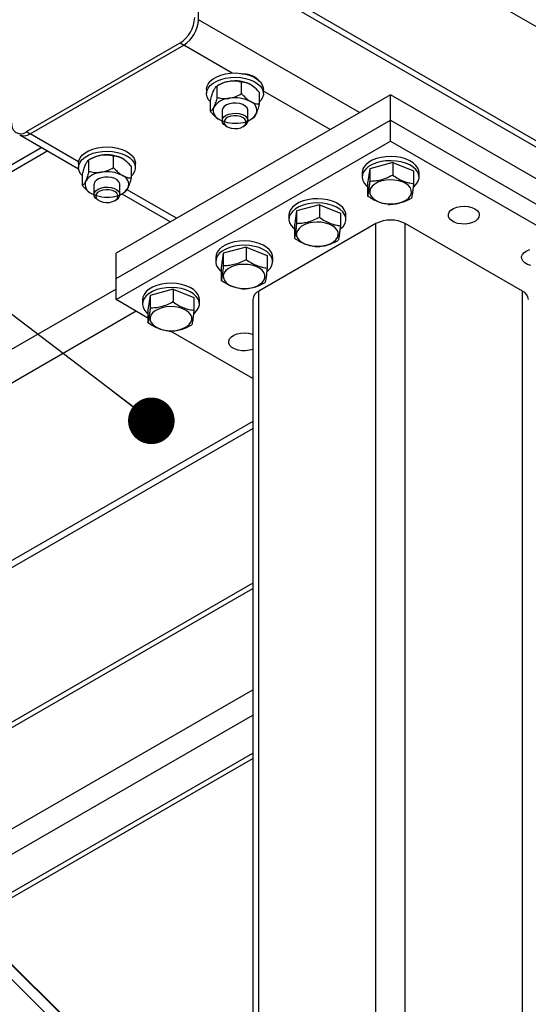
# Model space of a CAD drawing. Header units: millimetres. Extents: x 5 to 415, y 5 to 292.
# Tile 23 of 36: x 224 to 235, y 252 to 274. Entities that reach past the tile are written whole.
import ezdxf

# ---------------------------------------------------------------- set-up
doc = ezdxf.new("R2010")
doc.units = ezdxf.units.MM
doc.layers.add('NOTES', color=6, linetype='Continuous')
doc.layers.add('TRAIT-FORT', color=4, linetype='Continuous', lineweight=25)
doc.dimstyles.new('SLDDIMSTYLE2', dxfattribs={"dimtxt": 0.18, "dimasz": 1, "dimexe": 0, "dimexo": 0.0625, "dimgap": 0, "dimtad": 0, "dimtih": 1, "dimtoh": 1, "dimdec": 0, "dimrnd": 1e-09, "dimzin": 0, "dimdsep": 46, "dimtxsty": 'Standard', "dimblk1": 'DOT', "dimblk2": 'DOT', "dimsah": 1, "dimcen": 0.09, "dimadec": 0, "dimazin": 0, "dimtfac": 1, "dimtdec": 0, "dimtofl": 0, "dimtmove": 0, "dimatfit": 3, "dimldrblk": 'DOT', "dimfxl": 1, "dimfrac": 2, "dimtolj": 1, "dimtzin": 0, "dimarcsym": 0})

# ---------------------------------------------------------------- blocks, each defined once
blk = doc.blocks.new('_Dot')
at = {"color": 0, "linetype": 'ByBlock', "lineweight": -2}
blk.add_line((-0.5, 0), (-1, 0), dxfattribs=at)
at = {"color": 0, "linetype": 'ByBlock', "const_width": 0.5}
blk.add_lwpolyline([(-0.25, 0, 1), (0.25, 0, 1)], format="xyb", close=True, dxfattribs=at)

msp = doc.modelspace()

# ---------------------------------------------------------------- linework, layer by layer
at = {"layer": 'TRAIT-FORT', "color": 4, "linetype": 'Continuous', "lineweight": 25}
for p, q in [((227.774, 273.617), (227.774, 277.427)), ((228.678, 277.132), (280.925, 246.971)), ((228.56, 274.615), (280.807, 244.453)), ((228.678, 274.683), (280.925, 244.521)), ((231.231, 271.621), (227.774, 273.617)), ((224.082, 271.213), (227.381, 273.118)), ((227.381, 273.118), (227.46, 273.072)), ((224.16, 271.167), (227.46, 273.072)), ((228.502, 272.471), (227.46, 273.072)), ((228.701, 272.03), (228.701, 272.274)), ((227.949, 272.12), (227.949, 272.029)), ((228.226, 272.222), (228.174, 272.192)), ((228.174, 271.948), (228.174, 272.192)), ((229.087, 271.807), (229.087, 272.051)), ((229.171, 272.029), (229.171, 272.12)), ((230.603, 271.258), (229.171, 272.085)), ((231.899, 272.006), (226.007, 268.605)), ((228.033, 271.644), (228.033, 271.888)), ((231.899, 271.462), (231.899, 272.006)), ((237.792, 268.605), (231.899, 272.006)), ((228.282, 271.666), (228.282, 271.448)), ((228.838, 271.448), (228.838, 271.666)), ((226.007, 268.06), (231.899, 271.462)), ((228.894, 271.473), (228.946, 271.503)), ((231.899, 271.008), (231.899, 271.462)), ((231.899, 271.462), (237.792, 268.06)), ((224.082, 271.213), (224.16, 271.167)), ((228.364, 271.335), (228.391, 271.319)), ((228.729, 271.319), (228.756, 271.335)), ((223.938, 271.145), (225.201, 270.416)), ((225.202, 270.566), (224.16, 271.167)), ((226.007, 267.607), (231.899, 271.008)), ((231.899, 271.008), (237.792, 267.607)), ((224.54, 270.798), (194.187, 253.275)), ((224.41, 270.873), (194.279, 253.479)), ((225.476, 270.634), (225.424, 270.605)), ((225.425, 270.361), (225.425, 270.605)), ((225.951, 270.442), (225.951, 270.686)), ((231.944, 270.551), (231.451, 270.417)), ((231.944, 270.551), (231.944, 270.279)), ((231.944, 270.551), (232.392, 270.372)), ((225.199, 270.532), (225.199, 270.442)), ((226.337, 270.22), (226.337, 270.463)), ((226.421, 270.442), (226.421, 270.532)), ((231.451, 270.417), (231.406, 270.103)), ((231.451, 270.417), (231.451, 270.145)), ((232.392, 270.372), (232.392, 270.1)), ((225.283, 270.057), (225.283, 270.301)), ((231.288, 270.328), (231.288, 270.237)), ((232.51, 270.237), (232.51, 270.328)), ((225.532, 270.079), (225.532, 269.861)), ((226.088, 269.861), (226.088, 270.079)), ((226.144, 269.886), (226.196, 269.916)), ((227.303, 269.353), (226.243, 269.965)), ((231.406, 270.103), (231.406, 269.831)), ((225.614, 269.748), (225.641, 269.732)), ((225.979, 269.732), (226.007, 269.748)), ((226.132, 269.879), (227.173, 269.278)), ((229.88, 269.51), (229.835, 269.196)), ((230.373, 269.644), (229.88, 269.51)), ((229.88, 269.51), (229.88, 269.238)), ((230.373, 269.644), (230.373, 269.372)), ((230.373, 269.644), (230.821, 269.465)), ((229.717, 269.421), (229.717, 269.33)), ((230.821, 269.465), (230.821, 269.193)), ((230.939, 269.33), (230.939, 269.421)), ((231.585, 269.24), (229.071, 267.788)), ((229.835, 269.196), (229.835, 268.924)), ((231.585, 243.292), (231.585, 269.24)), ((232.213, 243.292), (232.213, 269.24)), ((234.728, 267.788), (232.213, 269.24)), ((228.802, 268.737), (228.308, 268.603)), ((228.802, 268.737), (228.802, 268.465)), ((228.802, 268.737), (229.25, 268.557)), ((226.007, 268.06), (226.007, 268.605)), ((228.145, 268.514), (228.145, 268.423)), ((228.308, 268.603), (228.263, 268.289)), ((228.308, 268.603), (228.308, 268.331)), ((229.25, 268.557), (229.25, 268.285)), ((229.368, 268.423), (229.368, 268.514)), ((228.263, 268.289), (228.263, 268.017)), ((226.007, 267.607), (226.007, 268.06)), ((226.007, 267.834), (194.855, 249.85)), ((227.23, 267.83), (226.737, 267.695)), ((227.23, 267.83), (227.23, 267.558)), ((227.23, 267.83), (227.678, 267.65)), ((226.692, 267.211), (226.007, 267.607)), ((226.574, 267.607), (226.574, 267.516)), ((226.737, 267.695), (226.692, 267.382)), ((226.737, 267.695), (226.737, 267.423)), ((227.678, 267.65), (227.678, 267.378)), ((227.796, 267.516), (227.796, 267.607)), ((228.941, 267.607), (228.941, 241.659)), ((229.071, 241.84), (229.071, 267.788)), ((234.728, 241.84), (234.728, 267.788)), ((226.692, 267.382), (226.692, 267.11)), ((226.439, 267.357), (195.483, 249.487)), ((228.941, 265.913), (227.174, 266.933)), ((228.941, 264.992), (223.178, 261.665)), ((223.178, 261.515), (228.941, 264.842)), ((228.941, 261.522), (220.453, 256.623)), ((220.525, 256.551), (228.941, 261.409)), ((227.892, 248.92), (217.184, 259.543)), ((221.913, 255.175), (228.941, 259.232)), ((227.892, 249.229), (217.93, 259.112)), ((227.892, 249.243), (217.987, 259.069)), ((222.26, 254.831), (228.941, 258.688)), ((222.78, 254.315), (228.941, 257.871)), ((222.852, 254.243), (228.941, 257.759))]:
    msp.add_line(p, q, dxfattribs=at)
at = {"layer": 'TRAIT-FORT', "color": 4, "linetype": 'Continuous', "lineweight": 25, "flags": 128}
for points in [[(227.949, 272.12), (227.956, 272.175), (227.983, 272.236), (228.028, 272.294), (228.091, 272.346), (228.168, 272.391), (228.258, 272.427), (228.358, 272.453), (228.464, 272.468), (228.574, 272.473), (228.683, 272.465), (228.788, 272.447), (228.885, 272.419), (228.972, 272.38), (229.046, 272.334), (229.104, 272.28), (229.145, 272.221), (229.167, 272.159), (229.171, 272.12)], [(228.033, 271.85), (227.993, 271.898), (227.961, 271.958), (227.949, 272.021), (227.956, 272.084), (227.983, 272.146), (228.028, 272.203), (228.091, 272.255), (228.168, 272.3), (228.258, 272.336), (228.358, 272.362), (228.464, 272.378), (228.574, 272.382), (228.683, 272.375), (228.788, 272.357), (228.885, 272.328), (228.972, 272.29), (229.046, 272.243), (229.104, 272.189), (229.145, 272.131), (229.167, 272.069), (229.17, 272.005), (229.153, 271.943), (229.116, 271.883), (229.087, 271.85)], [(228.838, 271.666), (228.836, 271.683), (228.818, 271.725), (228.781, 271.763), (228.728, 271.794), (228.662, 271.815), (228.588, 271.826), (228.513, 271.824), (228.441, 271.811), (228.377, 271.787), (228.328, 271.754), (228.295, 271.715), (228.282, 271.672), (228.282, 271.666)], [(228.364, 271.335), (228.323, 271.365), (228.293, 271.405), (228.282, 271.448), (228.292, 271.491), (228.322, 271.531), (228.37, 271.565), (228.431, 271.591), (228.503, 271.605), (228.578, 271.608), (228.652, 271.6), (228.719, 271.58), (228.775, 271.55), (228.814, 271.513), (228.835, 271.471), (228.835, 271.427), (228.835, 271.427)], [(228.797, 271.398), (228.796, 271.439), (228.773, 271.479), (228.732, 271.512), (228.676, 271.537), (228.609, 271.552), (228.538, 271.554), (228.469, 271.544), (228.408, 271.523), (228.36, 271.493), (228.331, 271.455), (228.321, 271.414), (228.333, 271.374), (228.365, 271.337), (228.414, 271.307), (228.476, 271.288), (228.546, 271.279), (228.617, 271.283), (228.683, 271.298), (228.738, 271.325), (228.777, 271.359), (228.797, 271.398)], [(225.199, 270.532), (225.207, 270.588), (225.233, 270.649), (225.279, 270.706), (225.341, 270.758), (225.418, 270.803), (225.509, 270.839), (225.608, 270.865), (225.715, 270.881), (225.824, 270.885), (225.933, 270.878), (226.038, 270.86), (226.135, 270.831), (226.222, 270.793), (226.296, 270.746), (226.355, 270.693), (226.395, 270.634), (226.417, 270.572), (226.421, 270.532)], [(225.283, 270.263), (225.243, 270.31), (225.211, 270.371), (225.199, 270.434), (225.207, 270.497), (225.233, 270.558), (225.279, 270.616), (225.341, 270.668), (225.418, 270.712), (225.509, 270.748), (225.608, 270.775), (225.715, 270.79), (225.824, 270.794), (225.933, 270.787), (226.038, 270.769), (226.135, 270.74), (226.222, 270.702), (226.296, 270.655), (226.355, 270.602), (226.395, 270.543), (226.417, 270.481), (226.42, 270.418), (226.403, 270.355), (226.367, 270.296), (226.337, 270.263)], [(232.51, 270.328), (232.506, 270.37), (232.483, 270.432), (232.442, 270.49), (232.383, 270.544), (232.309, 270.59), (232.221, 270.628), (232.123, 270.656), (232.018, 270.674), (231.909, 270.681), (231.8, 270.676), (231.694, 270.66), (231.594, 270.634), (231.505, 270.598), (231.428, 270.553), (231.366, 270.5), (231.321, 270.443), (231.295, 270.381), (231.288, 270.328)], [(232.386, 270.024), (232.404, 270.038), (232.457, 270.093), (232.493, 270.153), (232.509, 270.216), (232.506, 270.279), (232.483, 270.341), (232.442, 270.399), (232.383, 270.453), (232.309, 270.499), (232.221, 270.537), (232.123, 270.566), (232.018, 270.583), (231.909, 270.59), (231.8, 270.585), (231.694, 270.57), (231.594, 270.543), (231.505, 270.507), (231.428, 270.462), (231.366, 270.41), (231.321, 270.352), (231.295, 270.29), (231.288, 270.227), (231.301, 270.165), (231.333, 270.104), (231.384, 270.048), (231.406, 270.029)], [(226.088, 270.079), (226.086, 270.095), (226.069, 270.138), (226.031, 270.176), (225.978, 270.207), (225.912, 270.228), (225.839, 270.238), (225.763, 270.237), (225.691, 270.224), (225.628, 270.2), (225.578, 270.167), (225.545, 270.127), (225.533, 270.084), (225.532, 270.079)], [(232.346, 269.898), (232.344, 269.953), (232.323, 270.005), (232.283, 270.054), (232.226, 270.097), (232.155, 270.133), (232.073, 270.159), (231.983, 270.174), (231.889, 270.179), (231.796, 270.172), (231.708, 270.154), (231.628, 270.126), (231.559, 270.089), (231.506, 270.044), (231.47, 269.994), (231.452, 269.941), (231.454, 269.887), (231.476, 269.834), (231.516, 269.785), (231.572, 269.742), (231.643, 269.707), (231.726, 269.681), (231.815, 269.665), (231.909, 269.661), (232.002, 269.668), (232.09, 269.686), (232.171, 269.714), (232.239, 269.751), (232.292, 269.795), (232.329, 269.845), (232.346, 269.898)], [(225.614, 269.748), (225.573, 269.777), (225.543, 269.817), (225.532, 269.86), (225.542, 269.904), (225.572, 269.944), (225.62, 269.978), (225.681, 270.003), (225.753, 270.018), (225.828, 270.021), (225.902, 270.012), (225.97, 269.992), (226.025, 269.963), (226.065, 269.925), (226.085, 269.883), (226.085, 269.84), (226.085, 269.84)], [(226.047, 269.811), (226.046, 269.852), (226.024, 269.891), (225.983, 269.925), (225.926, 269.95), (225.859, 269.964), (225.788, 269.967), (225.719, 269.957), (225.658, 269.936), (225.611, 269.905), (225.581, 269.868), (225.571, 269.827), (225.583, 269.786), (225.615, 269.75), (225.664, 269.72), (225.727, 269.7), (225.796, 269.692), (225.867, 269.695), (225.933, 269.711), (225.988, 269.737), (226.027, 269.771), (226.047, 269.811)], [(230.939, 269.421), (230.935, 269.463), (230.912, 269.525), (230.871, 269.583), (230.812, 269.636), (230.737, 269.683), (230.65, 269.721), (230.552, 269.749), (230.447, 269.767), (230.338, 269.774), (230.228, 269.769), (230.122, 269.753), (230.023, 269.727), (229.933, 269.69), (229.856, 269.645), (229.794, 269.593), (229.75, 269.535), (229.724, 269.474), (229.717, 269.421)], [(230.815, 269.117), (230.832, 269.131), (230.886, 269.186), (230.921, 269.246), (230.938, 269.309), (230.935, 269.372), (230.912, 269.434), (230.871, 269.492), (230.812, 269.546), (230.737, 269.592), (230.65, 269.63), (230.552, 269.658), (230.447, 269.676), (230.338, 269.683), (230.228, 269.678), (230.122, 269.663), (230.023, 269.636), (229.933, 269.6), (229.856, 269.555), (229.794, 269.502), (229.75, 269.445), (229.724, 269.383), (229.717, 269.32), (229.73, 269.257), (229.762, 269.197), (229.812, 269.141), (229.835, 269.122)], [(233.706, 269.557), (233.757, 269.519), (233.791, 269.475), (233.804, 269.427), (233.796, 269.379), (233.767, 269.334), (233.72, 269.294), (233.658, 269.262), (233.583, 269.24), (233.502, 269.229), (233.418, 269.231), (233.338, 269.244), (233.266, 269.269), (233.207, 269.303), (233.165, 269.345), (233.141, 269.391), (233.139, 269.439), (233.157, 269.486), (233.195, 269.529), (233.25, 269.565), (233.319, 269.592), (233.398, 269.609), (233.481, 269.613), (233.563, 269.606), (233.64, 269.587), (233.706, 269.557)], [(230.775, 268.991), (230.773, 269.045), (230.751, 269.098), (230.711, 269.147), (230.655, 269.19), (230.583, 269.226), (230.501, 269.252), (230.411, 269.267), (230.318, 269.272), (230.225, 269.265), (230.136, 269.247), (230.056, 269.219), (229.988, 269.182), (229.934, 269.137), (229.898, 269.087), (229.881, 269.034), (229.883, 268.98), (229.904, 268.927), (229.944, 268.878), (230.001, 268.835), (230.072, 268.8), (230.154, 268.774), (230.244, 268.758), (230.338, 268.754), (230.431, 268.761), (230.519, 268.778), (230.599, 268.807), (230.668, 268.844), (230.721, 268.888), (230.757, 268.938), (230.775, 268.991)], [(229.368, 268.514), (229.363, 268.556), (229.341, 268.617), (229.299, 268.676), (229.24, 268.729), (229.166, 268.776), (229.078, 268.814), (228.98, 268.842), (228.875, 268.86), (228.766, 268.867), (228.657, 268.862), (228.551, 268.846), (228.452, 268.82), (228.362, 268.783), (228.285, 268.738), (228.223, 268.686), (228.178, 268.628), (228.152, 268.567), (228.145, 268.514)], [(229.243, 268.21), (229.261, 268.224), (229.314, 268.279), (229.35, 268.339), (229.366, 268.402), (229.363, 268.465), (229.341, 268.527), (229.299, 268.585), (229.24, 268.639), (229.166, 268.685), (229.078, 268.723), (228.98, 268.751), (228.875, 268.769), (228.766, 268.776), (228.657, 268.771), (228.551, 268.755), (228.452, 268.729), (228.362, 268.693), (228.285, 268.648), (228.223, 268.595), (228.178, 268.538), (228.152, 268.476), (228.146, 268.413), (228.158, 268.35), (228.191, 268.29), (228.241, 268.234), (228.263, 268.215)], [(234.909, 268.337), (234.837, 268.362), (234.778, 268.396), (234.736, 268.437), (234.713, 268.484), (234.71, 268.532), (234.728, 268.579), (234.766, 268.622), (234.821, 268.658), (234.89, 268.685)], [(229.203, 268.084), (229.201, 268.138), (229.18, 268.191), (229.14, 268.24), (229.083, 268.283), (229.012, 268.318), (228.93, 268.344), (228.84, 268.36), (228.747, 268.365), (228.654, 268.358), (228.565, 268.34), (228.485, 268.312), (228.417, 268.275), (228.363, 268.23), (228.327, 268.18), (228.309, 268.127), (228.311, 268.073), (228.333, 268.02), (228.373, 267.971), (228.43, 267.928), (228.501, 267.893), (228.583, 267.867), (228.673, 267.851), (228.766, 267.847), (228.859, 267.854), (228.948, 267.871), (229.028, 267.899), (229.096, 267.937), (229.15, 267.981), (229.186, 268.031), (229.203, 268.084)], [(227.796, 267.607), (227.792, 267.648), (227.769, 267.71), (227.728, 267.769), (227.669, 267.822), (227.595, 267.869), (227.507, 267.907), (227.409, 267.935), (227.304, 267.953), (227.195, 267.959), (227.086, 267.955), (226.98, 267.939), (226.88, 267.913), (226.791, 267.876), (226.714, 267.831), (226.652, 267.779), (226.607, 267.721), (226.581, 267.66), (226.574, 267.607)], [(227.672, 267.303), (227.69, 267.317), (227.743, 267.372), (227.779, 267.432), (227.795, 267.494), (227.792, 267.558), (227.769, 267.62), (227.728, 267.678), (227.669, 267.731), (227.595, 267.778), (227.507, 267.816), (227.409, 267.844), (227.304, 267.862), (227.195, 267.869), (227.086, 267.864), (226.98, 267.848), (226.88, 267.822), (226.791, 267.785), (226.714, 267.74), (226.652, 267.688), (226.607, 267.631), (226.581, 267.569), (226.574, 267.506), (226.587, 267.443), (226.619, 267.383), (226.67, 267.327), (226.692, 267.308)], [(227.632, 267.177), (227.63, 267.231), (227.609, 267.284), (227.569, 267.333), (227.512, 267.376), (227.441, 267.411), (227.359, 267.437), (227.269, 267.453), (227.175, 267.457), (227.082, 267.451), (226.994, 267.433), (226.914, 267.405), (226.845, 267.368), (226.792, 267.323), (226.755, 267.273), (226.738, 267.22), (226.74, 267.166), (226.762, 267.113), (226.802, 267.064), (226.858, 267.021), (226.929, 266.986), (227.012, 266.96), (227.101, 266.944), (227.195, 266.94), (227.288, 266.946), (227.376, 266.964), (227.457, 266.992), (227.525, 267.029), (227.578, 267.074), (227.615, 267.124), (227.632, 267.177)], [(228.941, 266.539), (228.869, 266.519), (228.788, 266.508), (228.704, 266.51), (228.624, 266.523), (228.552, 266.548), (228.493, 266.582), (228.45, 266.623), (228.427, 266.67), (228.425, 266.718), (228.443, 266.765), (228.481, 266.808), (228.536, 266.844), (228.605, 266.871), (228.684, 266.887), (228.767, 266.892), (228.849, 266.884), (228.926, 266.865), (228.941, 266.86)]]:
    msp.add_lwpolyline(points, dxfattribs=at)
at = {"layer": 'TRAIT-FORT', "color": 4, "linetype": 'Continuous', "lineweight": 25}
for centre, radius, start, end in [((227.013, 273.693), 0.683, 302.6055, 357.3945), ((227.092, 273.648), 0.683, 302.6055, 357.3945), ((228.52, 271.693), 0.605, 97.8002, 119.0724), ((228.561, 271.578), 0.725, 62.6428, 99.7711), ((228.464, 271.499), 0.431, 93.4335, 146.5611), ((228.561, 271.215), 0.725, 62.6428, 99.7711), ((228.82, 271.665), 0.208, 340.539, 69.2579), ((228.3, 271.668), 0.208, 160.539, 249.2579), ((223.959, 271.363), 0.194, 170.786, 309.2033), ((228.559, 272.117), 0.725, 242.6428, 279.7711), ((228.656, 271.833), 0.431, 273.4335, 326.5611), ((228.683, 271.478), 0.161, 297.2451, 341.5947), ((224.03, 271.349), 0.224, 245.6929, 305.6176), ((225.77, 270.106), 0.605, 97.8002, 119.0724), ((225.811, 269.991), 0.725, 62.6428, 99.7711), ((225.714, 269.912), 0.431, 93.4335, 146.5611), ((225.811, 269.628), 0.725, 62.6428, 99.7711), ((225.55, 270.08), 0.208, 160.539, 249.2579), ((226.071, 270.077), 0.208, 340.539, 69.2579), ((225.907, 270.246), 0.431, 273.4335, 326.5611), ((225.809, 270.53), 0.725, 242.6428, 279.7711), ((225.933, 269.89), 0.161, 297.2451, 341.5947), ((231.899, 268.633), 0.683, 62.6097, 117.3903), ((229.163, 267.585), 0.224, 114.3747, 174.3052), ((234.635, 267.585), 0.224, 5.6948, 65.6253)]:
    msp.add_arc(centre, radius, start, end, dxfattribs=at)
for points, knots in [([(228.703, 272.458), (228.706, 272.458), (228.769, 272.458), (228.884, 272.439), (229.006, 272.387), (229.046, 272.332), (229.057, 272.317)], [0, 0, 0, 0, 0.017707, 0.41717, 0.844363, 1, 1, 1, 1]), ([(228.438, 272.292), (228.391, 272.282), (228.3, 272.261), (228.216, 272.215), (228.174, 272.192)], [0, 0, 0, 0, 0.503999, 1, 1, 1, 1]), ([(228.701, 272.274), (228.683, 272.278), (228.648, 272.287), (228.591, 272.296), (228.532, 272.3), (228.48, 272.298), (228.449, 272.294), (228.438, 272.292)], [0, 0, 0, 0, 0.2155167, 0.4322256, 0.6544567, 0.8796869, 1, 1, 1, 1]), ([(228.894, 272.222), (228.891, 272.224), (228.865, 272.239), (228.814, 272.26), (228.753, 272.272), (228.716, 272.273), (228.701, 272.274)], [0, 0, 0, 0, 0.044559, 0.393239, 0.754435, 1, 1, 1, 1]), ([(228.033, 271.888), (228.043, 271.923), (228.063, 271.993), (228.087, 272.062), (228.101, 272.093), (228.104, 272.1)], [0, 0, 0, 0, 0.432385, 0.879553, 1, 1, 1, 1]), ([(228.104, 272.1), (228.116, 272.123), (228.141, 272.169), (228.163, 272.184), (228.174, 272.192)], [0, 0, 0, 0, 0.503999, 1, 1, 1, 1]), ([(228.438, 271.93), (228.484, 271.94), (228.576, 271.961), (228.66, 272.007), (228.701, 272.03)], [0, 0, 0, 0, 0.503999, 1, 1, 1, 1]), ([(228.701, 272.03), (228.716, 272.013), (228.752, 271.973), (228.813, 271.914), (228.864, 271.877), (228.891, 271.861), (228.894, 271.859)], [0, 0, 0, 0, 0.245569, 0.595239, 0.955441, 1, 1, 1, 1]), ([(229.087, 272.051), (229.064, 272.076), (229.003, 272.145), (228.936, 272.192), (228.894, 272.222)], [0, 0, 0, 0, 0.370627, 1, 1, 1, 1]), ([(228.174, 271.948), (228.165, 271.914), (228.145, 271.843), (228.121, 271.774), (228.107, 271.743), (228.104, 271.737)], [0, 0, 0, 0, 0.4323846, 0.8795531, 1, 1, 1, 1]), ([(228.174, 271.948), (228.21, 271.94), (228.284, 271.923), (228.375, 271.921), (228.427, 271.928), (228.438, 271.93)], [0, 0, 0, 0, 0.432385, 0.879553, 1, 1, 1, 1]), ([(228.894, 271.859), (228.936, 271.84), (229.003, 271.81), (229.064, 271.808), (229.087, 271.807)], [0, 0, 0, 0, 0.629373, 1, 1, 1, 1]), ([(228.104, 271.737), (228.091, 271.713), (228.067, 271.667), (228.044, 271.652), (228.033, 271.644)], [0, 0, 0, 0, 0.5039994, 1, 1, 1, 1]), ([(228.033, 271.644), (228.048, 271.628), (228.084, 271.587), (228.145, 271.529), (228.196, 271.491), (228.223, 271.475), (228.226, 271.473)], [0, 0, 0, 0, 0.245569, 0.595239, 0.955441, 1, 1, 1, 1]), ([(229.016, 271.596), (229.029, 271.626), (229.053, 271.686), (229.076, 271.767), (229.087, 271.807)], [0, 0, 0, 0, 0.503999, 1, 1, 1, 1]), ([(228.946, 271.503), (228.95, 271.506), (228.96, 271.513), (228.975, 271.527), (228.991, 271.548), (229.005, 271.572), (229.013, 271.589), (229.016, 271.596)], [0, 0, 0, 0, 0.215517, 0.432226, 0.654457, 0.879687, 1, 1, 1, 1]), ([(225.354, 270.512), (225.366, 270.536), (225.391, 270.582), (225.413, 270.597), (225.425, 270.605)], [0, 0, 0, 0, 0.503999, 1, 1, 1, 1]), ([(225.688, 270.705), (225.642, 270.694), (225.55, 270.673), (225.466, 270.627), (225.425, 270.605)], [0, 0, 0, 0, 0.503999, 1, 1, 1, 1]), ([(225.951, 270.686), (225.933, 270.691), (225.898, 270.699), (225.841, 270.708), (225.782, 270.712), (225.731, 270.711), (225.699, 270.706), (225.688, 270.705)], [0, 0, 0, 0, 0.2155167, 0.4322256, 0.6544567, 0.8796869, 1, 1, 1, 1]), ([(226.144, 270.634), (226.141, 270.636), (226.115, 270.651), (226.064, 270.672), (226.003, 270.685), (225.966, 270.686), (225.951, 270.686)], [0, 0, 0, 0, 0.044559, 0.393239, 0.754435, 1, 1, 1, 1]), ([(226.337, 270.463), (226.314, 270.489), (226.254, 270.557), (226.186, 270.605), (226.144, 270.634)], [0, 0, 0, 0, 0.370627, 1, 1, 1, 1]), ([(225.283, 270.301), (225.293, 270.335), (225.313, 270.406), (225.337, 270.475), (225.351, 270.506), (225.354, 270.512)], [0, 0, 0, 0, 0.432385, 0.879553, 1, 1, 1, 1]), ([(225.425, 270.361), (225.415, 270.326), (225.395, 270.256), (225.371, 270.187), (225.357, 270.156), (225.354, 270.149)], [0, 0, 0, 0, 0.4323846, 0.8795531, 1, 1, 1, 1]), ([(225.425, 270.361), (225.461, 270.353), (225.534, 270.336), (225.625, 270.334), (225.677, 270.341), (225.688, 270.342)], [0, 0, 0, 0, 0.432385, 0.879553, 1, 1, 1, 1]), ([(225.688, 270.342), (225.734, 270.353), (225.826, 270.374), (225.91, 270.42), (225.951, 270.442)], [0, 0, 0, 0, 0.503999, 1, 1, 1, 1]), ([(225.951, 270.442), (225.966, 270.426), (226.002, 270.385), (226.063, 270.327), (226.114, 270.289), (226.141, 270.273), (226.144, 270.272)], [0, 0, 0, 0, 0.245569, 0.595239, 0.955441, 1, 1, 1, 1]), ([(225.354, 270.149), (225.342, 270.126), (225.317, 270.08), (225.295, 270.064), (225.283, 270.057)], [0, 0, 0, 0, 0.5039994, 1, 1, 1, 1]), ([(226.144, 270.272), (226.186, 270.252), (226.254, 270.222), (226.314, 270.22), (226.337, 270.22)], [0, 0, 0, 0, 0.629373, 1, 1, 1, 1]), ([(226.266, 270.008), (226.279, 270.038), (226.303, 270.098), (226.326, 270.18), (226.337, 270.22)], [0, 0, 0, 0, 0.503999, 1, 1, 1, 1]), ([(231.451, 270.145), (231.45, 270.131), (231.447, 270.104), (231.443, 270.065), (231.438, 270.027), (231.433, 269.988), (231.428, 269.949), (231.422, 269.911), (231.416, 269.879), (231.412, 269.856), (231.408, 269.841), (231.407, 269.834), (231.406, 269.831)], [0, 0, 0, 0, 0.095885, 0.191949, 0.288709, 0.385785, 0.511363, 0.637841, 0.766884, 0.896648, 0.948311, 1, 1, 1, 1]), ([(231.944, 270.279), (231.901, 270.258), (231.815, 270.214), (231.687, 270.172), (231.564, 270.149), (231.489, 270.146), (231.451, 270.145)], [0, 0, 0, 0, 0.264605, 0.534948, 0.765343, 1, 1, 1, 1]), ([(231.944, 270.279), (231.983, 270.254), (232.062, 270.202), (232.178, 270.148), (232.29, 270.114), (232.358, 270.105), (232.392, 270.1)], [0, 0, 0, 0, 0.264605, 0.534948, 0.765343, 1, 1, 1, 1]), ([(225.283, 270.057), (225.298, 270.04), (225.334, 270), (225.396, 269.941), (225.446, 269.904), (225.473, 269.888), (225.476, 269.886)], [0, 0, 0, 0, 0.245569, 0.595239, 0.955441, 1, 1, 1, 1]), ([(226.196, 269.916), (226.2, 269.919), (226.21, 269.925), (226.225, 269.94), (226.241, 269.961), (226.255, 269.984), (226.263, 270.002), (226.266, 270.008)], [0, 0, 0, 0, 0.215517, 0.432226, 0.654457, 0.879687, 1, 1, 1, 1]), ([(232.392, 270.1), (232.391, 270.086), (232.388, 270.059), (232.384, 270.019), (232.379, 269.982), (232.375, 269.943), (232.369, 269.904), (232.363, 269.866), (232.358, 269.834), (232.352, 269.807), (232.349, 269.792), (232.347, 269.786)], [0, 0, 0, 0, 0.095886, 0.19195, 0.28871, 0.385788, 0.511366, 0.637845, 0.766889, 0.896653, 1, 1, 1, 1]), ([(231.854, 269.652), (231.815, 269.657), (231.736, 269.669), (231.62, 269.708), (231.509, 269.763), (231.44, 269.808), (231.406, 269.831)], [0, 0, 0, 0, 0.264605, 0.534948, 0.765343, 1, 1, 1, 1]), ([(231.854, 269.652), (231.897, 269.653), (231.983, 269.657), (232.112, 269.684), (232.234, 269.729), (232.309, 269.767), (232.347, 269.786)], [0, 0, 0, 0, 0.264605, 0.534948, 0.765343, 1, 1, 1, 1]), ([(230.373, 269.372), (230.33, 269.35), (230.244, 269.307), (230.115, 269.264), (229.993, 269.242), (229.918, 269.239), (229.88, 269.238)], [0, 0, 0, 0, 0.264605, 0.534948, 0.765343, 1, 1, 1, 1]), ([(230.373, 269.372), (230.412, 269.346), (230.49, 269.295), (230.607, 269.241), (230.718, 269.207), (230.786, 269.197), (230.821, 269.193)], [0, 0, 0, 0, 0.264605, 0.534948, 0.765343, 1, 1, 1, 1]), ([(229.88, 269.238), (229.878, 269.224), (229.875, 269.197), (229.871, 269.157), (229.867, 269.12), (229.862, 269.081), (229.857, 269.042), (229.851, 269.004), (229.845, 268.972), (229.84, 268.949), (229.837, 268.934), (229.835, 268.927), (229.835, 268.924)], [0, 0, 0, 0, 0.095885, 0.191949, 0.288709, 0.385785, 0.511363, 0.637841, 0.766884, 0.896648, 0.948311, 1, 1, 1, 1]), ([(230.821, 269.193), (230.82, 269.179), (230.817, 269.152), (230.812, 269.112), (230.808, 269.075), (230.803, 269.036), (230.798, 268.997), (230.792, 268.959), (230.786, 268.926), (230.781, 268.9), (230.777, 268.885), (230.776, 268.879)], [0, 0, 0, 0, 0.095886, 0.19195, 0.28871, 0.385788, 0.511366, 0.637845, 0.766889, 0.896653, 1, 1, 1, 1]), ([(230.283, 268.745), (230.244, 268.75), (230.165, 268.762), (230.049, 268.801), (229.937, 268.856), (229.869, 268.901), (229.835, 268.924)], [0, 0, 0, 0, 0.264605, 0.534948, 0.765343, 1, 1, 1, 1]), ([(230.283, 268.745), (230.325, 268.746), (230.412, 268.75), (230.54, 268.777), (230.663, 268.821), (230.738, 268.86), (230.776, 268.879)], [0, 0, 0, 0, 0.264605, 0.534948, 0.765343, 1, 1, 1, 1]), ([(228.802, 268.465), (228.759, 268.443), (228.672, 268.4), (228.544, 268.357), (228.421, 268.335), (228.346, 268.332), (228.308, 268.331)], [0, 0, 0, 0, 0.264605, 0.534948, 0.765343, 1, 1, 1, 1]), ([(228.802, 268.465), (228.84, 268.439), (228.919, 268.388), (229.036, 268.334), (229.147, 268.3), (229.215, 268.29), (229.25, 268.285)], [0, 0, 0, 0, 0.264605, 0.534948, 0.765343, 1, 1, 1, 1]), ([(228.308, 268.331), (228.307, 268.317), (228.304, 268.29), (228.3, 268.25), (228.295, 268.213), (228.291, 268.174), (228.285, 268.135), (228.279, 268.097), (228.274, 268.064), (228.269, 268.042), (228.266, 268.026), (228.264, 268.02), (228.263, 268.017)], [0, 0, 0, 0, 0.095885, 0.191949, 0.288709, 0.385785, 0.511363, 0.637841, 0.766884, 0.896648, 0.948311, 1, 1, 1, 1]), ([(229.25, 268.285), (229.248, 268.272), (229.245, 268.244), (229.241, 268.205), (229.237, 268.168), (229.232, 268.129), (229.226, 268.09), (229.221, 268.052), (229.215, 268.019), (229.209, 267.993), (229.206, 267.978), (229.204, 267.972)], [0, 0, 0, 0, 0.095886, 0.19195, 0.28871, 0.385788, 0.511366, 0.637845, 0.766889, 0.896653, 1, 1, 1, 1]), ([(228.711, 267.837), (228.672, 267.843), (228.594, 267.854), (228.477, 267.894), (228.366, 267.949), (228.298, 267.994), (228.263, 268.017)], [0, 0, 0, 0, 0.264605, 0.534948, 0.765343, 1, 1, 1, 1]), ([(228.711, 267.837), (228.754, 267.839), (228.841, 267.843), (228.969, 267.87), (229.091, 267.914), (229.167, 267.953), (229.204, 267.972)], [0, 0, 0, 0, 0.264605, 0.534948, 0.765343, 1, 1, 1, 1]), ([(226.737, 267.423), (226.736, 267.41), (226.733, 267.382), (226.728, 267.343), (226.724, 267.306), (226.719, 267.267), (226.714, 267.228), (226.708, 267.19), (226.702, 267.157), (226.698, 267.135), (226.694, 267.119), (226.693, 267.113), (226.692, 267.11)], [0, 0, 0, 0, 0.095885, 0.191949, 0.288709, 0.385785, 0.511363, 0.637841, 0.766884, 0.896648, 0.948311, 1, 1, 1, 1]), ([(227.23, 267.558), (227.187, 267.536), (227.101, 267.492), (226.973, 267.45), (226.85, 267.428), (226.775, 267.425), (226.737, 267.423)], [0, 0, 0, 0, 0.264605, 0.534948, 0.765343, 1, 1, 1, 1]), ([(227.23, 267.558), (227.269, 267.532), (227.348, 267.481), (227.464, 267.427), (227.576, 267.393), (227.644, 267.383), (227.678, 267.378)], [0, 0, 0, 0, 0.264605, 0.534948, 0.765343, 1, 1, 1, 1]), ([(227.678, 267.378), (227.677, 267.365), (227.674, 267.337), (227.67, 267.298), (227.665, 267.26), (227.66, 267.221), (227.655, 267.183), (227.649, 267.145), (227.643, 267.112), (227.638, 267.086), (227.635, 267.071), (227.633, 267.065)], [0, 0, 0, 0, 0.095886, 0.19195, 0.28871, 0.385788, 0.511366, 0.637845, 0.766889, 0.896653, 1, 1, 1, 1]), ([(227.14, 266.93), (227.101, 266.936), (227.022, 266.947), (226.906, 266.987), (226.795, 267.042), (226.726, 267.087), (226.692, 267.11)], [0, 0, 0, 0, 0.264605, 0.534948, 0.765343, 1, 1, 1, 1]), ([(227.14, 266.93), (227.183, 266.932), (227.269, 266.936), (227.397, 266.963), (227.52, 267.007), (227.595, 267.045), (227.633, 267.065)], [0, 0, 0, 0, 0.264605, 0.534948, 0.765343, 1, 1, 1, 1])]:
    msp.add_open_spline(points, degree=3, knots=knots, dxfattribs=at)

# ---------------------------------------------------------------- leaders
at = {"layer": 'NOTES', "color": 211}
msp.add_leader([(226.764, 265.006), (213.962, 274.717)], dimstyle='SLDDIMSTYLE2', dxfattribs=at)

doc.saveas('drawing.dxf')
